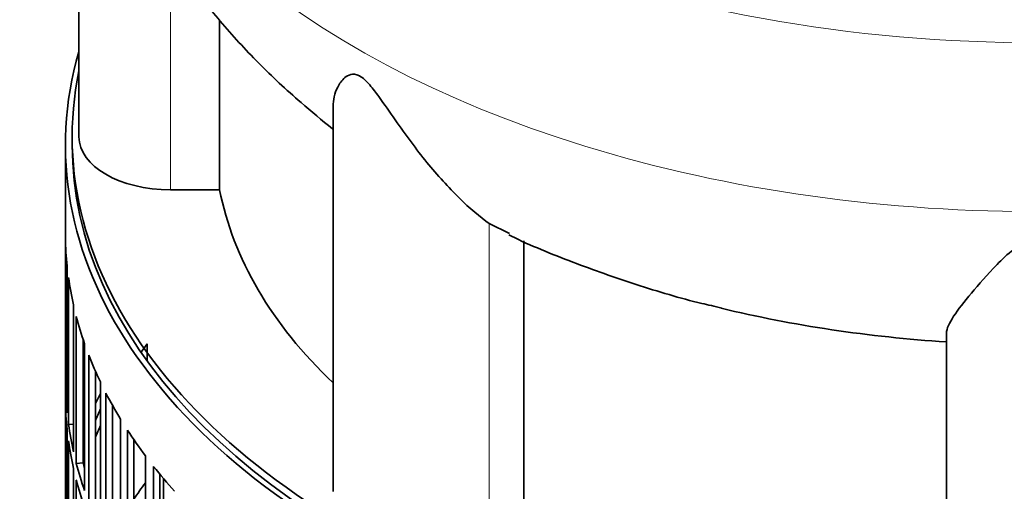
# Model space of a CAD drawing. Header units: millimetres. Extents: x 400 to 1291, y -2194 to 1779.
# Tile 6 of 31: x 992 to 1137, y -1851 to -1781. Entities that reach past the tile are written whole.
import ezdxf

# ---------------------------------------------------------------- set-up
doc = ezdxf.new("R2010")
doc.units = ezdxf.units.MM
for name, color, linetype in [('VSI344-454_FILTR', 7, 'Continuous'), ('VSI344-454_SUPPO', 7, 'Continuous'), ('VSI344_DIFFUSORE', 7, 'Continuous')]:
    doc.layers.add(name, color=color, linetype=linetype)

# ---------------------------------------------------------------- blocks, each defined once
blk = doc.blocks.new('SE4')
at = {"layer": 'VSI344-454_FILTR', "color": 7, "linetype": 'Continuous', "lineweight": 35}
for p, q in [((998.5, -1799.75), (998.5, -2039.8)), ((998.51, -1835.1), (998.51, -1813.47)), ((998.75, -1839.16), (998.75, -1817.53)), ((998.96, -1840.88), (998.96, -1819.24)), ((999.7, -1844.92), (999.7, -1823.28)), ((1000.11, -1846.63), (1000.11, -1824.99)), ((1001.1, -1846.53), (1001.1, -1828.3)), ((1001.33, -1850.63), (1001.33, -1828.99)), ((1001.95, -1852.31), (1001.95, -1830.67)), ((1002.92, -1852.17), (1002.92, -1833.02)), ((1003.66, -1856.25), (1003.66, -1834.61)), ((998.75, -1835.1), (998.51, -1835.1)), ((998.51, -1859.19), (998.51, -1837.55)), ((1004.48, -1857.91), (1004.48, -1836.27)), ((1005.43, -1857.73), (1005.43, -1838.04)), ((1006.65, -1861.77), (1006.65, -1840.13)), ((998.75, -1863.25), (998.75, -1841.61)), ((999.7, -1840.84), (998.96, -1840.88)), ((1007.67, -1863.39), (1007.67, -1841.75)), ((998.96, -1864.97), (998.96, -1843.33)), ((1008.6, -1863.17), (1008.6, -1843.14)), ((1010.31, -1867.15), (1010.31, -1845.52)), ((999.7, -1869.01), (999.7, -1847.37)), ((1001.1, -1846.53), (1000.11, -1846.63)), ((1011.52, -1868.73), (1011.52, -1847.09)), ((1000.11, -1870.71), (1000.11, -1849.08)), ((1012.42, -1868.47), (1012.42, -1848.2))]:
    blk.add_line(p, q, dxfattribs=at)
for centre, major_axis, start_param, end_param in [((1142, -1799.75), (143.5, 0), 2.974441, 5.119162), ((1142, -1799.75), (142.5, 0), 3.141593, 5.134734), ((1142, -1812.61), (-143.5, 0), 0.010392, 0.059421), ((1142, -1812.61), (-143.5, 0), 0.080205, 0.129234), ((1142, -1812.61), (-143.5, 0), 0.150018, 0.199048), ((1142, -1860.78), (-142.5, 0), -0.396208, -0.38), ((1142, -1812.61), (-143.5, 0), 0.219831, 0.268861), ((1142, -1834.24), (-143.5, 0), 0.010392, 0.059421), ((1142, -1836.69), (-143.5, 0), 0.010392, 0.059421), ((1142, -1858.33), (-143.5, 0), -0.268861, -0.248955), ((1142, -1812.61), (-143.5, 0), 0.289645, 0.338674), ((1142, -1858.33), (-142.5, 0), -0.242088, -0.219659), ((1142, -1834.24), (-143.5, 0), 0.080205, 0.129234), ((1142, -1858.33), (-143.5, 0), -0.199048, -0.190533), ((1142, -1860.78), (-142.5, 0), -0.242088, -0.219659), ((1142, -1812.61), (-143.5, 0), 0.359458, 0.408487), ((1142, -1836.69), (-143.5, 0), 0.080205, 0.129234), ((1142, -1858.33), (-142.5, 0), -0.160582, -0.149846), ((1142, -1834.24), (-143.5, 0), 0.150018, 0.199048), ((1142, -1834.24), (-142.5, 0), 0.149846, 0.160582), ((1142, -1812.61), (-143.5, 0), 0.429271, 0.4783), ((1142, -1836.69), (-143.5, 0), 0.150018, 0.199048), ((1142, -1882.42), (-143.5, 0), -0.408487, -0.377404)]:
    blk.add_ellipse(centre, major_axis=major_axis, ratio=0.57735, start_param=start_param, end_param=end_param, dxfattribs=at)
at = {"layer": 'VSI344-454_SUPPO', "color": 7, "linetype": 'Continuous', "lineweight": 35}
for p, q in [((999.5, -1798.52), (999.5, -1799.75)), ((1010.54, -1831.5), (1010.54, -1829.03)), ((1012.97, -1869.16), (1012.97, -1848.86))]:
    blk.add_line(p, q, dxfattribs=at)
blk.add_ellipse((1142, -1798.52), major_axis=(142.5, 0), ratio=0.57735, start_param=3.023053, end_param=5.154363, dxfattribs=at)
at = {"layer": 'VSI344_DIFFUSORE', "color": 7, "linetype": 'Continuous', "lineweight": 35}
for p, q in [((1000.5, -1734.98), (1000.5, -1798.52)), ((1021.25, -1806.32), (1021.25, -1781.33)), ((1037.99, -1794.03), (1037.99, -1850.78)), ((1021.25, -1806.32), (1014, -1806.32)), ((1064, -1812.76), (1061.04, -1811.3)), ((1066.16, -1853.33), (1066.16, -1813.83)), ((1128.5, -1872.42), (1128.5, -1827.43))]:
    blk.add_line(p, q, dxfattribs=at)
at = {"layer": 'VSI344_DIFFUSORE', "color": 4, "linetype": 'Continuous', "lineweight": 9}
for p, q in [((1014, -1806.32), (1014, -1771.42)), ((1061.04, -1856.29), (1061.04, -1811.3))]:
    blk.add_line(p, q, dxfattribs=at)
for centre, major_axis, start_param, end_param in [((1142, -1705.8), (136.58, 0), 2.761012, 5.212737), ((1142, -1727.48), (-142.13, 0), 0.048496, 2.049895)]:
    blk.add_ellipse(centre, major_axis=major_axis, ratio=0.57735, start_param=start_param, end_param=end_param, dxfattribs=at)
at = {"layer": 'VSI344_DIFFUSORE', "color": 7, "linetype": 'Continuous', "lineweight": 35}
for centre, major_axis, start_param, end_param in [((1014, -1798.52), (13.5, 0), 3.141604, 4.712389), ((1142, -1798.52), (-121.5, 0), 0.111341, 0.543224), ((1142, -1759.02), (-121.5, 0), 1.175706, 1.459455)]:
    blk.add_ellipse(centre, major_axis=major_axis, ratio=0.57735, start_param=start_param, end_param=end_param, dxfattribs=at)
for points, knots in [([(1000.04, -1731.5), (1000.35, -1734.31), (1000.89, -1739.07), (1002.66, -1746.8), (1005.06, -1754.18), (1008.15, -1761.41), (1011.89, -1768.39), (1016.28, -1775.12), (1021.3, -1781.57), (1026.96, -1787.75), (1032.52, -1792.9), (1036.35, -1796.1), (1037.92, -1797.32)], [0, 0, 0, 0, 0.0925927, 0.1862618, 0.2801149, 0.3745405, 0.4699354, 0.5666977, 0.6652088, 0.765802, 0.8687155, 0.9401335, 0.9401335, 0.9401335, 0.9401335]), ([(1061.04, -1811.3), (1059.67, -1810.32), (1058.15, -1809.04), (1055.02, -1805.97), (1053.41, -1804.2), (1050.27, -1800.35), (1048.72, -1798.25), (1046.36, -1794.89), (1045.57, -1793.73), (1044.32, -1792), (1043.88, -1791.42), (1042.93, -1790.33), (1042.39, -1789.81), (1041.37, -1789.26), (1040.94, -1789.24), (1040.25, -1789.41), (1039.98, -1789.58), (1039.27, -1790.17), (1038.94, -1790.67), (1038.21, -1792.11), (1037.99, -1793.09), (1037.99, -1794.04)], [0, 0, 0, 0, 0.125, 0.125, 0.25, 0.25, 0.375, 0.375, 0.4375, 0.4375, 0.46875, 0.46875, 0.5, 0.5, 0.53125, 0.53125, 0.5625, 0.5625, 0.625, 0.625, 0.7387976, 0.7387976, 0.7387976, 0.7387976]), ([(1063.91, -1812.95), (1064.06, -1813.02), (1066.92, -1814.46), (1073.4, -1817.06), (1082.59, -1820.32), (1090.22, -1822.59), (1094.26, -1823.49), (1095.35, -1823.74)], [0, 0, 0, 0, 0.01437, 0.312845, 0.611964, 0.910622, 1, 1, 1, 1]), ([(1155.5, -1827.43), (1155.5, -1826.78), (1155.1, -1825.96), (1153.79, -1823.95), (1152.87, -1822.78), (1150.71, -1820.2), (1149.46, -1818.78), (1147.22, -1816.51), (1146.42, -1815.73), (1145.02, -1814.64), (1144.52, -1814.29), (1143.34, -1813.7), (1142.63, -1813.48), (1141.19, -1813.52), (1140.5, -1813.77), (1139.36, -1814.37), (1138.87, -1814.72), (1137.48, -1815.82), (1136.69, -1816.59), (1134.5, -1818.82), (1133.25, -1820.26), (1131.09, -1822.82), (1130.2, -1823.96), (1128.91, -1825.95), (1128.5, -1826.79), (1128.5, -1827.43)], [0, 0, 0, 0, 0.125, 0.125, 0.25, 0.25, 0.375, 0.375, 0.4375, 0.4375, 0.46875, 0.46875, 0.5, 0.5, 0.53125, 0.53125, 0.5625, 0.5625, 0.625, 0.625, 0.75, 0.75, 0.875, 0.875, 1, 1, 1, 1])]:
    blk.add_open_spline(points, degree=3, knots=knots, dxfattribs=at)

msp = doc.modelspace()

# ---------------------------------------------------------------- block references
msp.add_blockref('SE4', (0, 0))

doc.saveas('drawing.dxf')
